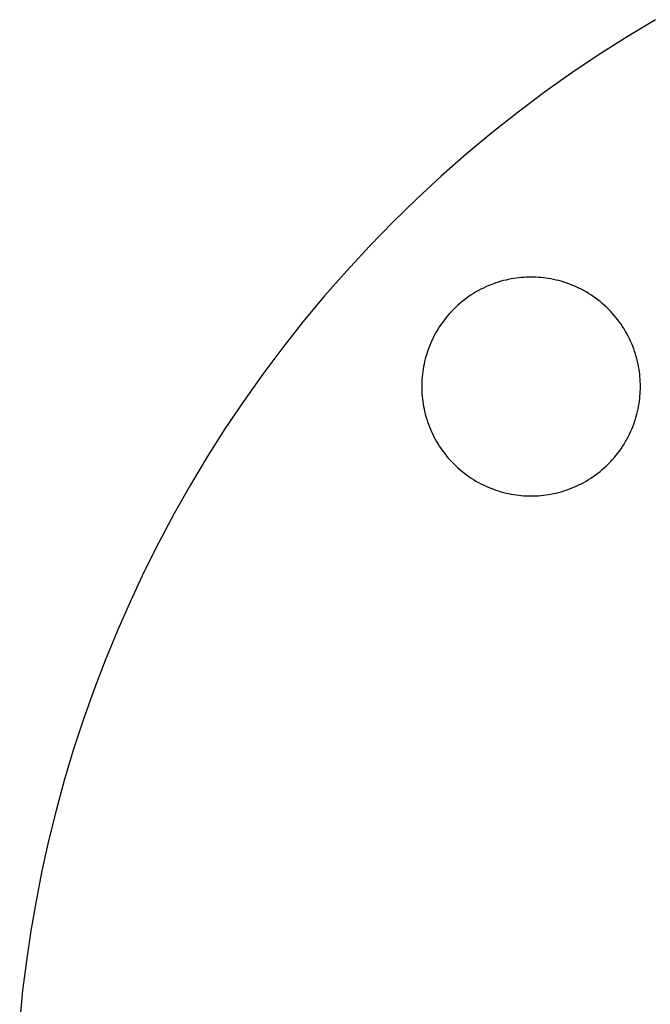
# Model space of a CAD drawing. Header units: millimetres. Extents: x 462 to 1862, y -2207 to -807.
# Tile 4 of 10: x 988 to 1073, y -1490 to -1356. Entities that reach past the tile are written whole.
import ezdxf

# ---------------------------------------------------------------- set-up
doc = ezdxf.new("R2010")
doc.units = ezdxf.units.MM
doc.layers.add('SISTEMA DE SUJECIÓN', color=7, linetype='Continuous')

msp = doc.modelspace()

# ---------------------------------------------------------------- linework, layer by layer
at = {"layer": 'SISTEMA DE SUJECIÓN'}
msp.add_lwpolyline([(1073.74, -1356.23), (1069.91, -1358.53), (1066.14, -1360.93), (1062.41, -1363.43), (1058.74, -1366.04), (1055.14, -1368.74), (1051.6, -1371.54), (1048.12, -1374.44), (1044.72, -1377.42), (1041.4, -1380.5), (1038.15, -1383.66), (1034.99, -1386.9), (1031.92, -1390.23), (1028.93, -1393.63), (1026.04, -1397.1), (1023.24, -1400.64), (1020.53, -1404.25), (1017.93, -1407.92), (1015.42, -1411.64), (1013.02, -1415.42), (1010.73, -1419.24), (1008.53, -1423.12), (1006.45, -1427.03), (1004.47, -1430.97), (1002.6, -1434.95), (1000.84, -1438.96), (999.18, -1442.99), (997.64, -1447.03), (996.2, -1451.1), (994.87, -1455.17), (993.65, -1459.25), (992.54, -1463.33), (991.53, -1467.41), (990.62, -1471.49), (989.82, -1475.56), (989.12, -1479.62), (988.52, -1483.66), (988.01, -1487.68), (987.61, -1491.68)], dxfattribs=at)
msp.add_lwpolyline([(1073.74, -1356.23), (1069.91, -1358.53), (1066.14, -1360.93), (1062.41, -1363.43), (1058.74, -1366.04), (1055.14, -1368.74), (1051.6, -1371.54), (1048.12, -1374.44), (1044.72, -1377.42), (1041.4, -1380.5), (1038.15, -1383.66), (1034.99, -1386.9), (1031.92, -1390.23), (1028.93, -1393.63), (1026.04, -1397.1), (1023.24, -1400.64), (1020.53, -1404.25), (1017.93, -1407.92), (1015.42, -1411.64), (1013.02, -1415.42), (1010.73, -1419.24), (1008.53, -1423.12), (1006.45, -1427.03), (1004.47, -1430.97), (1002.6, -1434.95), (1000.84, -1438.96), (999.18, -1442.99), (997.64, -1447.03), (996.2, -1451.1), (994.87, -1455.17), (993.65, -1459.25), (992.54, -1463.33), (991.53, -1467.41), (990.62, -1471.49), (989.82, -1475.56), (989.12, -1479.62), (988.52, -1483.66), (988.01, -1487.68), (987.61, -1491.68)], dxfattribs=at)
msp.add_lwpolyline([(1073.74, -1356.23), (1069.91, -1358.53), (1066.14, -1360.93), (1062.41, -1363.43), (1058.74, -1366.04), (1055.14, -1368.74), (1051.6, -1371.54), (1048.12, -1374.44), (1044.72, -1377.42), (1041.4, -1380.5), (1038.15, -1383.66), (1034.99, -1386.9), (1031.92, -1390.23), (1028.93, -1393.63), (1026.04, -1397.1), (1023.24, -1400.64), (1020.53, -1404.25), (1017.93, -1407.92), (1015.42, -1411.64), (1013.02, -1415.42), (1010.73, -1419.24), (1008.53, -1423.12), (1006.45, -1427.03), (1004.47, -1430.97), (1002.6, -1434.95), (1000.84, -1438.96), (999.18, -1442.99), (997.64, -1447.03), (996.2, -1451.1), (994.87, -1455.17), (993.65, -1459.25), (992.54, -1463.33), (991.53, -1467.41), (990.62, -1471.49), (989.82, -1475.56), (989.12, -1479.62), (988.52, -1483.66), (988.01, -1487.68), (987.61, -1491.68)], dxfattribs=at)
msp.add_lwpolyline([(1071.71, -1405.9), (1071.71, -1405.57), (1071.7, -1405.24), (1071.68, -1404.91), (1071.65, -1404.57), (1071.62, -1404.23), (1071.58, -1403.89), (1071.53, -1403.55), (1071.47, -1403.21), (1071.4, -1402.86), (1071.32, -1402.52), (1071.24, -1402.17), (1071.14, -1401.83), (1071.04, -1401.48), (1070.93, -1401.14), (1070.81, -1400.79), (1070.67, -1400.45), (1070.53, -1400.11), (1070.39, -1399.77), (1070.23, -1399.43), (1070.06, -1399.1), (1069.88, -1398.77), (1069.7, -1398.44), (1069.5, -1398.11), (1069.3, -1397.79), (1069.09, -1397.48), (1068.87, -1397.17), (1068.64, -1396.86), (1068.4, -1396.56), (1068.16, -1396.27), (1067.9, -1395.98), (1067.64, -1395.7), (1067.37, -1395.43), (1067.1, -1395.16), (1066.82, -1394.9), (1066.53, -1394.64), (1066.24, -1394.4), (1065.94, -1394.16), (1065.63, -1393.93), (1065.32, -1393.71), (1065.01, -1393.5), (1064.69, -1393.3), (1064.36, -1393.1), (1064.03, -1392.92), (1063.7, -1392.74), (1063.37, -1392.57), (1063.03, -1392.42), (1062.69, -1392.27), (1062.35, -1392.13), (1062.01, -1392), (1061.67, -1391.87), (1061.32, -1391.76), (1060.97, -1391.66), (1060.63, -1391.56), (1060.28, -1391.48), (1059.94, -1391.4), (1059.59, -1391.33), (1059.25, -1391.27), (1058.91, -1391.22), (1058.57, -1391.18), (1058.23, -1391.15), (1057.89, -1391.12), (1057.56, -1391.1), (1057.23, -1391.09), (1056.9, -1391.09), (1056.57, -1391.09), (1056.24, -1391.1), (1055.9, -1391.12), (1055.57, -1391.15), (1055.23, -1391.18), (1054.89, -1391.22), (1054.55, -1391.27), (1054.2, -1391.33), (1053.86, -1391.4), (1053.51, -1391.48), (1053.17, -1391.56), (1052.82, -1391.66), (1052.48, -1391.76), (1052.13, -1391.87), (1051.79, -1392), (1051.44, -1392.13), (1051.1, -1392.27), (1050.76, -1392.42), (1050.43, -1392.57), (1050.09, -1392.74), (1049.76, -1392.92), (1049.43, -1393.1), (1049.11, -1393.3), (1048.79, -1393.5), (1048.47, -1393.71), (1048.16, -1393.93), (1047.86, -1394.16), (1047.56, -1394.4), (1047.26, -1394.64), (1046.98, -1394.9), (1046.7, -1395.16), (1046.42, -1395.43), (1046.15, -1395.7), (1045.89, -1395.98), (1045.64, -1396.27), (1045.39, -1396.56), (1045.16, -1396.86), (1044.93, -1397.17), (1044.71, -1397.48), (1044.5, -1397.79), (1044.29, -1398.11), (1044.1, -1398.44), (1043.91, -1398.77), (1043.74, -1399.1), (1043.57, -1399.43), (1043.41, -1399.77), (1043.26, -1400.11), (1043.12, -1400.45), (1042.99, -1400.79), (1042.87, -1401.14), (1042.76, -1401.48), (1042.65, -1401.83), (1042.56, -1402.17), (1042.47, -1402.52), (1042.4, -1402.86), (1042.33, -1403.21), (1042.27, -1403.55), (1042.22, -1403.89), (1042.18, -1404.23), (1042.14, -1404.57), (1042.11, -1404.91), (1042.1, -1405.24), (1042.08, -1405.57), (1042.08, -1405.9), (1042.08, -1406.23), (1042.1, -1406.56), (1042.11, -1406.9), (1042.14, -1407.23), (1042.18, -1407.57), (1042.22, -1407.91), (1042.27, -1408.26), (1042.33, -1408.6), (1042.4, -1408.94), (1042.47, -1409.29), (1042.56, -1409.63), (1042.65, -1409.98), (1042.76, -1410.33), (1042.87, -1410.67), (1042.99, -1411.01), (1043.12, -1411.36), (1043.26, -1411.7), (1043.41, -1412.04), (1043.57, -1412.37), (1043.74, -1412.71), (1043.91, -1413.04), (1044.1, -1413.37), (1044.29, -1413.69), (1044.5, -1414.01), (1044.71, -1414.33), (1044.93, -1414.64), (1045.16, -1414.94), (1045.39, -1415.24), (1045.64, -1415.54), (1045.89, -1415.82), (1046.15, -1416.11), (1046.42, -1416.38), (1046.7, -1416.65), (1046.98, -1416.91), (1047.26, -1417.16), (1047.56, -1417.41), (1047.86, -1417.64), (1048.16, -1417.87), (1048.47, -1418.09), (1048.79, -1418.3), (1049.11, -1418.51), (1049.43, -1418.7), (1049.76, -1418.89), (1050.09, -1419.06), (1050.43, -1419.23), (1050.76, -1419.39), (1051.1, -1419.54), (1051.44, -1419.68), (1051.79, -1419.81), (1052.13, -1419.93), (1052.48, -1420.04), (1052.82, -1420.15), (1053.17, -1420.24), (1053.51, -1420.33), (1053.86, -1420.4), (1054.2, -1420.47), (1054.55, -1420.53), (1054.89, -1420.58), (1055.23, -1420.63), (1055.57, -1420.66), (1055.9, -1420.69), (1056.24, -1420.7), (1056.57, -1420.72), (1056.9, -1420.72), (1057.23, -1420.72), (1057.56, -1420.7), (1057.89, -1420.69), (1058.23, -1420.66), (1058.57, -1420.63), (1058.91, -1420.58), (1059.25, -1420.53), (1059.59, -1420.47), (1059.94, -1420.4), (1060.28, -1420.33), (1060.63, -1420.24), (1060.97, -1420.15), (1061.32, -1420.04), (1061.67, -1419.93), (1062.01, -1419.81), (1062.35, -1419.68), (1062.69, -1419.54), (1063.03, -1419.39), (1063.37, -1419.23), (1063.7, -1419.06), (1064.03, -1418.89), (1064.36, -1418.7), (1064.69, -1418.51), (1065.01, -1418.3), (1065.32, -1418.09), (1065.63, -1417.87), (1065.94, -1417.64), (1066.24, -1417.41), (1066.53, -1417.16), (1066.82, -1416.91), (1067.1, -1416.65), (1067.37, -1416.38), (1067.64, -1416.11), (1067.9, -1415.82), (1068.16, -1415.54), (1068.4, -1415.24), (1068.64, -1414.94), (1068.87, -1414.64), (1069.09, -1414.33), (1069.3, -1414.01), (1069.5, -1413.69), (1069.7, -1413.37), (1069.88, -1413.04), (1070.06, -1412.71), (1070.23, -1412.37), (1070.39, -1412.04), (1070.53, -1411.7), (1070.67, -1411.36), (1070.81, -1411.01), (1070.93, -1410.67), (1071.04, -1410.33), (1071.14, -1409.98), (1071.24, -1409.63), (1071.32, -1409.29), (1071.4, -1408.94), (1071.47, -1408.6), (1071.53, -1408.26), (1071.58, -1407.91), (1071.62, -1407.57), (1071.65, -1407.23), (1071.68, -1406.9), (1071.7, -1406.56), (1071.71, -1406.23)], close=True, dxfattribs=at)
msp.add_lwpolyline([(1071.71, -1405.9), (1071.71, -1405.57), (1071.7, -1405.24), (1071.68, -1404.91), (1071.65, -1404.57), (1071.62, -1404.23), (1071.58, -1403.89), (1071.53, -1403.55), (1071.47, -1403.21), (1071.4, -1402.86), (1071.32, -1402.52), (1071.24, -1402.17), (1071.14, -1401.83), (1071.04, -1401.48), (1070.93, -1401.14), (1070.81, -1400.79), (1070.67, -1400.45), (1070.53, -1400.11), (1070.39, -1399.77), (1070.23, -1399.43), (1070.06, -1399.1), (1069.88, -1398.77), (1069.7, -1398.44), (1069.5, -1398.11), (1069.3, -1397.79), (1069.09, -1397.48), (1068.87, -1397.17), (1068.64, -1396.86), (1068.4, -1396.56), (1068.16, -1396.27), (1067.9, -1395.98), (1067.64, -1395.7), (1067.37, -1395.43), (1067.1, -1395.16), (1066.82, -1394.9), (1066.53, -1394.64), (1066.24, -1394.4), (1065.94, -1394.16), (1065.63, -1393.93), (1065.32, -1393.71), (1065.01, -1393.5), (1064.69, -1393.3), (1064.36, -1393.1), (1064.03, -1392.92), (1063.7, -1392.74), (1063.37, -1392.57), (1063.03, -1392.42), (1062.69, -1392.27), (1062.35, -1392.13), (1062.01, -1392), (1061.67, -1391.87), (1061.32, -1391.76), (1060.97, -1391.66), (1060.63, -1391.56), (1060.28, -1391.48), (1059.94, -1391.4), (1059.59, -1391.33), (1059.25, -1391.27), (1058.91, -1391.22), (1058.57, -1391.18), (1058.23, -1391.15), (1057.89, -1391.12), (1057.56, -1391.1), (1057.23, -1391.09), (1056.9, -1391.09), (1056.57, -1391.09), (1056.24, -1391.1), (1055.9, -1391.12), (1055.57, -1391.15), (1055.23, -1391.18), (1054.89, -1391.22), (1054.55, -1391.27), (1054.2, -1391.33), (1053.86, -1391.4), (1053.51, -1391.48), (1053.17, -1391.56), (1052.82, -1391.66), (1052.48, -1391.76), (1052.13, -1391.87), (1051.79, -1392), (1051.44, -1392.13), (1051.1, -1392.27), (1050.76, -1392.42), (1050.43, -1392.57), (1050.09, -1392.74), (1049.76, -1392.92), (1049.43, -1393.1), (1049.11, -1393.3), (1048.79, -1393.5), (1048.47, -1393.71), (1048.16, -1393.93), (1047.86, -1394.16), (1047.56, -1394.4), (1047.26, -1394.64), (1046.98, -1394.9), (1046.7, -1395.16), (1046.42, -1395.43), (1046.15, -1395.7), (1045.89, -1395.98), (1045.64, -1396.27), (1045.39, -1396.56), (1045.16, -1396.86), (1044.93, -1397.17), (1044.71, -1397.48), (1044.5, -1397.79), (1044.29, -1398.11), (1044.1, -1398.44), (1043.91, -1398.77), (1043.74, -1399.1), (1043.57, -1399.43), (1043.41, -1399.77), (1043.26, -1400.11), (1043.12, -1400.45), (1042.99, -1400.79), (1042.87, -1401.14), (1042.76, -1401.48), (1042.65, -1401.83), (1042.56, -1402.17), (1042.47, -1402.52), (1042.4, -1402.86), (1042.33, -1403.21), (1042.27, -1403.55), (1042.22, -1403.89), (1042.18, -1404.23), (1042.14, -1404.57), (1042.11, -1404.91), (1042.1, -1405.24), (1042.08, -1405.57), (1042.08, -1405.9), (1042.08, -1406.23), (1042.1, -1406.56), (1042.11, -1406.9), (1042.14, -1407.23), (1042.18, -1407.57), (1042.22, -1407.91), (1042.27, -1408.26), (1042.33, -1408.6), (1042.4, -1408.94), (1042.47, -1409.29), (1042.56, -1409.63), (1042.65, -1409.98), (1042.76, -1410.33), (1042.87, -1410.67), (1042.99, -1411.01), (1043.12, -1411.36), (1043.26, -1411.7), (1043.41, -1412.04), (1043.57, -1412.37), (1043.74, -1412.71), (1043.91, -1413.04), (1044.1, -1413.37), (1044.29, -1413.69), (1044.5, -1414.01), (1044.71, -1414.33), (1044.93, -1414.64), (1045.16, -1414.94), (1045.39, -1415.24), (1045.64, -1415.54), (1045.89, -1415.82), (1046.15, -1416.11), (1046.42, -1416.38), (1046.7, -1416.65), (1046.98, -1416.91), (1047.26, -1417.16), (1047.56, -1417.41), (1047.86, -1417.64), (1048.16, -1417.87), (1048.47, -1418.09), (1048.79, -1418.3), (1049.11, -1418.51), (1049.43, -1418.7), (1049.76, -1418.89), (1050.09, -1419.06), (1050.43, -1419.23), (1050.76, -1419.39), (1051.1, -1419.54), (1051.44, -1419.68), (1051.79, -1419.81), (1052.13, -1419.93), (1052.48, -1420.04), (1052.82, -1420.15), (1053.17, -1420.24), (1053.51, -1420.33), (1053.86, -1420.4), (1054.2, -1420.47), (1054.55, -1420.53), (1054.89, -1420.58), (1055.23, -1420.63), (1055.57, -1420.66), (1055.9, -1420.69), (1056.24, -1420.7), (1056.57, -1420.72), (1056.9, -1420.72), (1057.23, -1420.72), (1057.56, -1420.7), (1057.89, -1420.69), (1058.23, -1420.66), (1058.57, -1420.63), (1058.91, -1420.58), (1059.25, -1420.53), (1059.59, -1420.47), (1059.94, -1420.4), (1060.28, -1420.33), (1060.63, -1420.24), (1060.97, -1420.15), (1061.32, -1420.04), (1061.67, -1419.93), (1062.01, -1419.81), (1062.35, -1419.68), (1062.69, -1419.54), (1063.03, -1419.39), (1063.37, -1419.23), (1063.7, -1419.06), (1064.03, -1418.89), (1064.36, -1418.7), (1064.69, -1418.51), (1065.01, -1418.3), (1065.32, -1418.09), (1065.63, -1417.87), (1065.94, -1417.64), (1066.24, -1417.41), (1066.53, -1417.16), (1066.82, -1416.91), (1067.1, -1416.65), (1067.37, -1416.38), (1067.64, -1416.11), (1067.9, -1415.82), (1068.16, -1415.54), (1068.4, -1415.24), (1068.64, -1414.94), (1068.87, -1414.64), (1069.09, -1414.33), (1069.3, -1414.01), (1069.5, -1413.69), (1069.7, -1413.37), (1069.88, -1413.04), (1070.06, -1412.71), (1070.23, -1412.37), (1070.39, -1412.04), (1070.53, -1411.7), (1070.67, -1411.36), (1070.81, -1411.01), (1070.93, -1410.67), (1071.04, -1410.33), (1071.14, -1409.98), (1071.24, -1409.63), (1071.32, -1409.29), (1071.4, -1408.94), (1071.47, -1408.6), (1071.53, -1408.26), (1071.58, -1407.91), (1071.62, -1407.57), (1071.65, -1407.23), (1071.68, -1406.9), (1071.7, -1406.56), (1071.71, -1406.23)], close=True, dxfattribs=at)
msp.add_lwpolyline([(1071.71, -1405.9), (1071.71, -1405.57), (1071.7, -1405.24), (1071.68, -1404.91), (1071.65, -1404.57), (1071.62, -1404.23), (1071.58, -1403.89), (1071.53, -1403.55), (1071.47, -1403.21), (1071.4, -1402.86), (1071.32, -1402.52), (1071.24, -1402.17), (1071.14, -1401.83), (1071.04, -1401.48), (1070.93, -1401.14), (1070.81, -1400.79), (1070.67, -1400.45), (1070.53, -1400.11), (1070.39, -1399.77), (1070.23, -1399.43), (1070.06, -1399.1), (1069.88, -1398.77), (1069.7, -1398.44), (1069.5, -1398.11), (1069.3, -1397.79), (1069.09, -1397.48), (1068.87, -1397.17), (1068.64, -1396.86), (1068.4, -1396.56), (1068.16, -1396.27), (1067.9, -1395.98), (1067.64, -1395.7), (1067.37, -1395.43), (1067.1, -1395.16), (1066.82, -1394.9), (1066.53, -1394.64), (1066.24, -1394.4), (1065.94, -1394.16), (1065.63, -1393.93), (1065.32, -1393.71), (1065.01, -1393.5), (1064.69, -1393.3), (1064.36, -1393.1), (1064.03, -1392.92), (1063.7, -1392.74), (1063.37, -1392.57), (1063.03, -1392.42), (1062.69, -1392.27), (1062.35, -1392.13), (1062.01, -1392), (1061.67, -1391.87), (1061.32, -1391.76), (1060.97, -1391.66), (1060.63, -1391.56), (1060.28, -1391.48), (1059.94, -1391.4), (1059.59, -1391.33), (1059.25, -1391.27), (1058.91, -1391.22), (1058.57, -1391.18), (1058.23, -1391.15), (1057.89, -1391.12), (1057.56, -1391.1), (1057.23, -1391.09), (1056.9, -1391.09), (1056.57, -1391.09), (1056.24, -1391.1), (1055.9, -1391.12), (1055.57, -1391.15), (1055.23, -1391.18), (1054.89, -1391.22), (1054.55, -1391.27), (1054.2, -1391.33), (1053.86, -1391.4), (1053.51, -1391.48), (1053.17, -1391.56), (1052.82, -1391.66), (1052.48, -1391.76), (1052.13, -1391.87), (1051.79, -1392), (1051.44, -1392.13), (1051.1, -1392.27), (1050.76, -1392.42), (1050.43, -1392.57), (1050.09, -1392.74), (1049.76, -1392.92), (1049.43, -1393.1), (1049.11, -1393.3), (1048.79, -1393.5), (1048.47, -1393.71), (1048.16, -1393.93), (1047.86, -1394.16), (1047.56, -1394.4), (1047.26, -1394.64), (1046.98, -1394.9), (1046.7, -1395.16), (1046.42, -1395.43), (1046.15, -1395.7), (1045.89, -1395.98), (1045.64, -1396.27), (1045.39, -1396.56), (1045.16, -1396.86), (1044.93, -1397.17), (1044.71, -1397.48), (1044.5, -1397.79), (1044.29, -1398.11), (1044.1, -1398.44), (1043.91, -1398.77), (1043.74, -1399.1), (1043.57, -1399.43), (1043.41, -1399.77), (1043.26, -1400.11), (1043.12, -1400.45), (1042.99, -1400.79), (1042.87, -1401.14), (1042.76, -1401.48), (1042.65, -1401.83), (1042.56, -1402.17), (1042.47, -1402.52), (1042.4, -1402.86), (1042.33, -1403.21), (1042.27, -1403.55), (1042.22, -1403.89), (1042.18, -1404.23), (1042.14, -1404.57), (1042.11, -1404.91), (1042.1, -1405.24), (1042.08, -1405.57), (1042.08, -1405.9), (1042.08, -1406.23), (1042.1, -1406.56), (1042.11, -1406.9), (1042.14, -1407.23), (1042.18, -1407.57), (1042.22, -1407.91), (1042.27, -1408.26), (1042.33, -1408.6), (1042.4, -1408.94), (1042.47, -1409.29), (1042.56, -1409.63), (1042.65, -1409.98), (1042.76, -1410.33), (1042.87, -1410.67), (1042.99, -1411.01), (1043.12, -1411.36), (1043.26, -1411.7), (1043.41, -1412.04), (1043.57, -1412.37), (1043.74, -1412.71), (1043.91, -1413.04), (1044.1, -1413.37), (1044.29, -1413.69), (1044.5, -1414.01), (1044.71, -1414.33), (1044.93, -1414.64), (1045.16, -1414.94), (1045.39, -1415.24), (1045.64, -1415.54), (1045.89, -1415.82), (1046.15, -1416.11), (1046.42, -1416.38), (1046.7, -1416.65), (1046.98, -1416.91), (1047.26, -1417.16), (1047.56, -1417.41), (1047.86, -1417.64), (1048.16, -1417.87), (1048.47, -1418.09), (1048.79, -1418.3), (1049.11, -1418.51), (1049.43, -1418.7), (1049.76, -1418.89), (1050.09, -1419.06), (1050.43, -1419.23), (1050.76, -1419.39), (1051.1, -1419.54), (1051.44, -1419.68), (1051.79, -1419.81), (1052.13, -1419.93), (1052.48, -1420.04), (1052.82, -1420.15), (1053.17, -1420.24), (1053.51, -1420.33), (1053.86, -1420.4), (1054.2, -1420.47), (1054.55, -1420.53), (1054.89, -1420.58), (1055.23, -1420.63), (1055.57, -1420.66), (1055.9, -1420.69), (1056.24, -1420.7), (1056.57, -1420.72), (1056.9, -1420.72), (1057.23, -1420.72), (1057.56, -1420.7), (1057.89, -1420.69), (1058.23, -1420.66), (1058.57, -1420.63), (1058.91, -1420.58), (1059.25, -1420.53), (1059.59, -1420.47), (1059.94, -1420.4), (1060.28, -1420.33), (1060.63, -1420.24), (1060.97, -1420.15), (1061.32, -1420.04), (1061.67, -1419.93), (1062.01, -1419.81), (1062.35, -1419.68), (1062.69, -1419.54), (1063.03, -1419.39), (1063.37, -1419.23), (1063.7, -1419.06), (1064.03, -1418.89), (1064.36, -1418.7), (1064.69, -1418.51), (1065.01, -1418.3), (1065.32, -1418.09), (1065.63, -1417.87), (1065.94, -1417.64), (1066.24, -1417.41), (1066.53, -1417.16), (1066.82, -1416.91), (1067.1, -1416.65), (1067.37, -1416.38), (1067.64, -1416.11), (1067.9, -1415.82), (1068.16, -1415.54), (1068.4, -1415.24), (1068.64, -1414.94), (1068.87, -1414.64), (1069.09, -1414.33), (1069.3, -1414.01), (1069.5, -1413.69), (1069.7, -1413.37), (1069.88, -1413.04), (1070.06, -1412.71), (1070.23, -1412.37), (1070.39, -1412.04), (1070.53, -1411.7), (1070.67, -1411.36), (1070.81, -1411.01), (1070.93, -1410.67), (1071.04, -1410.33), (1071.14, -1409.98), (1071.24, -1409.63), (1071.32, -1409.29), (1071.4, -1408.94), (1071.47, -1408.6), (1071.53, -1408.26), (1071.58, -1407.91), (1071.62, -1407.57), (1071.65, -1407.23), (1071.68, -1406.9), (1071.7, -1406.56), (1071.71, -1406.23)], close=True, dxfattribs=at)
at = {"layer": 'SISTEMA DE SUJECIÓN', "extrusion": (1, 0, 0)}
for points in [[(-1391.09, 148.17), (-1391.09, 177.33)], [(-1405.9, 148.17), (-1405.9, 177.33)], [(-1405.9, 148.17), (-1405.9, 177.33)], [(-1420.72, 148.17), (-1420.72, 177.33)]]:
    msp.add_lwpolyline(points, dxfattribs=at)

doc.saveas('drawing.dxf')
